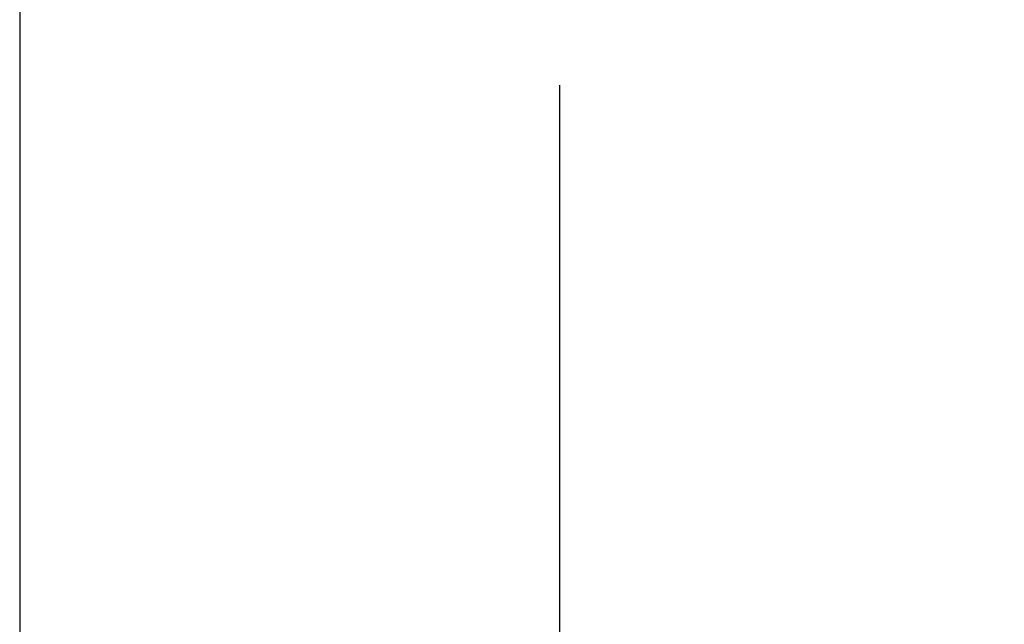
# Model space of a CAD drawing. Header units: inches. Extents: x 0.1 to 87.3, y 0.1 to 33.9.
# Tile 8 of 174: x 2.8 to 5.4, y 19.2 to 20.8. Entities that reach past the tile are written whole.
import ezdxf

# ---------------------------------------------------------------- set-up
doc = ezdxf.new("R2010")
doc.units = ezdxf.units.IN
doc.header["$MEASUREMENT"] = 0
doc.layers.add('DIMENSIONS', color=171, linetype='Continuous')
doc.styles.add('SLDTEXTSTYLE0', font='TXT', dxfattribs={"width": 0.75})
doc.dimstyles.new('SLDDIMSTYLE7', dxfattribs={"dimtxt": 0.125, "dimasz": 0.13, "dimexe": 0, "dimexo": 0.0625, "dimgap": 0.03125, "dimtad": 0, "dimtih": 1, "dimtoh": 1, "dimdec": 1, "dimrnd": 1e-09, "dimzin": 12, "dimdsep": 46, "dimtxsty": 'SLDTEXTSTYLE0', "dimsah": 1, "dimcen": 0.09, "dimadec": 0, "dimazin": 3, "dimtfac": 1, "dimtdec": 1, "dimtofl": 0, "dimtmove": 0, "dimatfit": 3, "dimfxl": 1, "dimfrac": 2, "dimtolj": 1, "dimtzin": 12, "dimarcsym": 0})

# ---------------------------------------------------------------- blocks, each defined once
blk = doc.blocks.new('_D_10')
at = {"layer": 'DIMENSIONS'}
for p, q in [((2.8197, 20.8042), (2.8197, 14.5427)), ((48.3846, 20.3884), (48.3846, 14.5427)), ((2.8197, 14.6677), (27.4208, 14.6677)), ((48.3846, 14.6677), (27.7909, 14.6677))]:
    blk.add_line(p, q, dxfattribs=at)
for centre, start, end in [((27.6426, 14.655), 153.4349, 206.5651), ((27.569, 14.655), 333.4349, 26.5651)]:
    blk.add_arc(centre, 0.2219, start, end, dxfattribs=at)
for points in [[(2.8197, 14.6677), (2.9497, 14.6477), (2.9497, 14.6877)], [(48.3846, 14.6677), (48.2546, 14.6877), (48.2546, 14.6477)]]:
    blk.add_solid(points, dxfattribs=at)
at = {"layer": 'DIMENSIONS', "insert": (27.4442, 14.7169), "char_height": 0.125, "attachment_point": 1, "style": 'SLDTEXTSTYLE0'}
blk.add_mtext('45.6', dxfattribs=at)

msp = doc.modelspace()

# ---------------------------------------------------------------- linework, layer by layer
at = {"color": 7, "linetype": 'Continuous'}
msp.add_line((4.20957, 16.36386), (4.20957, 20.59835), dxfattribs=at)

# ---------------------------------------------------------------- dimensions: what is measured, and where the dimension line sits
at = {"layer": 'DIMENSIONS'}
dim = msp.add_linear_dim(base=(2.81968, 14.66772), p1=(48.38457, 20.43835), p2=(2.81968, 20.85419), angle=0, text='(<>)', dimstyle='SLDDIMSTYLE7', dxfattribs=at)
dim.commit()
dim.dimension.update_dxf_attribs({"geometry": '_D_10', "text_midpoint": (27.60583, 14.66772), "dimtype": 160})

doc.saveas('drawing.dxf')
